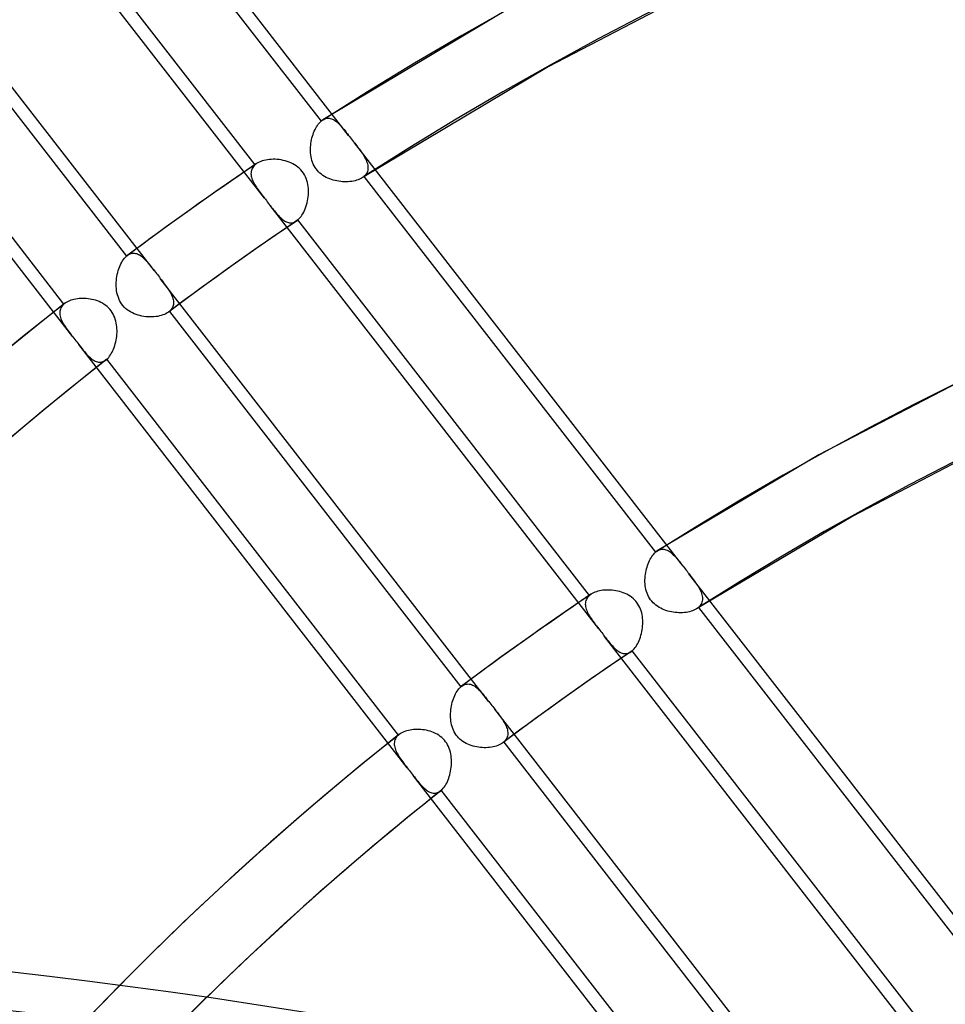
# Model space of a CAD drawing. Header units: millimetres. Extents: x -192 to 186, y -241 to 236.
# Tile 71 of 89: x -65 to -44, y 107 to 129. Entities that reach past the tile are written whole.
import ezdxf

# ---------------------------------------------------------------- set-up
doc = ezdxf.new("R2010")
doc.units = ezdxf.units.MM
doc.layers.add('MAIN-1', color=7, linetype='Continuous')
doc.layers.add('MAIN-2', color=7, linetype='Continuous')

msp = doc.modelspace()

# ---------------------------------------------------------------- linework, layer by layer
at = {"layer": 'MAIN-1'}
for centre, major_axis, start_param, end_param in [((-0.5, -0.433), (108.018, -124.728), 0.713724, 3.400514), ((-3.25, -2.815), (-104.417, 120.571), -0.857072, 0), ((-41, -35.507), (-104.417, 120.571), -0.857072, 0), ((-41, -35.507), (103.763, -119.815), 2.284521, 3.141593)]:
    msp.add_ellipse(centre, major_axis=major_axis, ratio=0.75, start_param=start_param, end_param=end_param, dxfattribs=at)
at = {"layer": 'MAIN-2'}
for p, q in [((-57.411, 126.414), (-64.854, 136.005)), ((-64.64, 135.246), (-58.036, 126.736)), ((-59.319, 124.994), (-66.759, 134.582)), ((-59.53, 125.75), (-66.132, 134.257)), ((-61.808, 123.345), (-69.248, 132.933)), ((-69.043, 132.185), (-62.442, 123.679)), ((-63.657, 121.85), (-71.1, 131.441)), ((-63.86, 122.593), (-70.464, 131.104)), ((-49.228, 129.876), (-52.894, 127.97)), ((-53.663, 129.356), (-57.998, 126.764)), ((-52.894, 127.97), (-57.106, 125.454)), ((-58.079, 126.693), (-58.058, 126.715)), ((-58.058, 126.715), (-58.036, 126.736)), ((-58.036, 126.736), (-58.03, 126.741)), ((-58.03, 126.741), (-58.023, 126.746)), ((-58.023, 126.746), (-58.017, 126.751)), ((-58.017, 126.751), (-58.01, 126.756)), ((-58.01, 126.756), (-58.004, 126.76)), ((-58.004, 126.76), (-57.997, 126.765)), ((-57.997, 126.765), (-57.973, 126.778)), ((-57.973, 126.778), (-57.949, 126.789)), ((-57.949, 126.789), (-57.925, 126.797)), ((-57.925, 126.797), (-57.9, 126.802)), ((-57.9, 126.802), (-57.876, 126.803)), ((-57.876, 126.803), (-57.851, 126.802)), ((-57.851, 126.802), (-57.827, 126.798)), ((-57.827, 126.798), (-57.802, 126.792)), ((-57.802, 126.792), (-57.778, 126.782)), ((-57.778, 126.782), (-57.753, 126.771)), ((-57.753, 126.771), (-57.729, 126.756)), ((-57.729, 126.756), (-57.705, 126.74)), ((-57.705, 126.74), (-57.681, 126.721)), ((-57.681, 126.721), (-57.658, 126.701)), ((-57.658, 126.701), (-57.634, 126.679)), ((-58.218, 126.437), (-58.204, 126.474)), ((-58.204, 126.474), (-58.189, 126.511)), ((-58.189, 126.511), (-58.173, 126.545)), ((-58.173, 126.545), (-58.156, 126.579)), ((-58.156, 126.579), (-58.138, 126.61)), ((-58.138, 126.61), (-58.119, 126.64)), ((-58.119, 126.64), (-58.099, 126.667)), ((-58.099, 126.667), (-58.079, 126.693)), ((-57.634, 126.679), (-57.61, 126.655)), ((-57.61, 126.655), (-57.587, 126.629)), ((-57.587, 126.629), (-57.563, 126.602)), ((-57.563, 126.602), (-57.539, 126.574)), ((-57.539, 126.574), (-57.514, 126.545)), ((-57.514, 126.545), (-57.489, 126.514)), ((-57.489, 126.514), (-57.464, 126.482)), ((-57.464, 126.482), (-57.438, 126.449)), ((-58.266, 126.234), (-58.259, 126.276)), ((-58.259, 126.276), (-58.251, 126.317)), ((-58.251, 126.317), (-58.241, 126.358)), ((-58.241, 126.358), (-58.23, 126.398)), ((-58.23, 126.398), (-58.218, 126.437)), ((-57.438, 126.449), (-57.412, 126.414)), ((-57.412, 126.414), (-57.39, 126.386)), ((-57.39, 126.386), (-57.368, 126.358)), ((-57.368, 126.358), (-57.346, 126.329)), ((-57.346, 126.329), (-57.323, 126.301)), ((-57.323, 126.301), (-57.301, 126.272)), ((-57.301, 126.272), (-57.279, 126.243)), ((-58.276, 126.105), (-58.274, 126.148)), ((-58.276, 126.061), (-58.276, 126.105)), ((-58.273, 126.018), (-58.276, 126.061)), ((-58.274, 126.148), (-58.271, 126.191)), ((-58.271, 126.191), (-58.266, 126.234)), ((-49.836, 116.652), (-57.279, 126.244)), ((-57.279, 126.243), (-57.252, 126.209)), ((-57.252, 126.209), (-57.226, 126.175)), ((-57.226, 126.175), (-57.201, 126.142)), ((-57.201, 126.142), (-57.176, 126.109)), ((-57.176, 126.109), (-57.152, 126.076)), ((-57.152, 126.076), (-57.129, 126.044)), ((-57.129, 126.044), (-57.107, 126.012)), ((-59.436, 125.81), (-59.467, 125.794)), ((-59.402, 125.824), (-59.436, 125.81)), ((-59.366, 125.837), (-59.402, 125.824)), ((-59.329, 125.847), (-59.366, 125.837)), ((-59.289, 125.856), (-59.329, 125.847)), ((-59.249, 125.863), (-59.289, 125.856)), ((-59.207, 125.868), (-59.249, 125.863)), ((-59.164, 125.871), (-59.207, 125.868)), ((-59.12, 125.873), (-59.164, 125.871)), ((-59.076, 125.872), (-59.12, 125.873)), ((-59.031, 125.869), (-59.076, 125.872)), ((-58.986, 125.865), (-59.031, 125.869)), ((-58.94, 125.858), (-58.986, 125.865)), ((-58.895, 125.849), (-58.94, 125.858)), ((-58.85, 125.838), (-58.895, 125.849)), ((-58.805, 125.825), (-58.85, 125.838)), ((-58.761, 125.81), (-58.805, 125.825)), ((-58.718, 125.792), (-58.761, 125.81)), ((-58.269, 125.975), (-58.273, 126.018)), ((-58.262, 125.932), (-58.269, 125.975)), ((-58.254, 125.889), (-58.262, 125.932)), ((-58.242, 125.847), (-58.254, 125.889)), ((-58.229, 125.806), (-58.242, 125.847)), ((-58.212, 125.766), (-58.229, 125.806)), ((-57.107, 126.012), (-57.086, 125.981)), ((-57.086, 125.981), (-57.067, 125.949)), ((-57.067, 125.949), (-57.049, 125.918)), ((-57.049, 125.918), (-57.032, 125.887)), ((-57.032, 125.887), (-57.017, 125.857)), ((-57.017, 125.857), (-57.004, 125.826)), ((-57.004, 125.826), (-56.994, 125.796)), ((-59.497, 125.776), (-59.959, 125.46)), ((-59.619, 125.596), (-59.622, 125.571)), ((-59.614, 125.621), (-59.619, 125.596)), ((-59.606, 125.645), (-59.614, 125.621)), ((-59.596, 125.668), (-59.606, 125.645)), ((-59.583, 125.69), (-59.596, 125.668)), ((-59.568, 125.711), (-59.583, 125.69)), ((-59.551, 125.731), (-59.568, 125.711)), ((-59.53, 125.75), (-59.551, 125.731)), ((-59.525, 125.754), (-59.53, 125.75)), ((-59.52, 125.759), (-59.525, 125.754)), ((-59.514, 125.763), (-59.52, 125.759)), ((-59.508, 125.768), (-59.514, 125.763)), ((-59.502, 125.772), (-59.508, 125.768)), ((-59.496, 125.776), (-59.502, 125.772)), ((-59.467, 125.794), (-59.496, 125.776)), ((-58.677, 125.772), (-58.718, 125.792)), ((-58.636, 125.749), (-58.677, 125.772)), ((-58.597, 125.724), (-58.636, 125.749)), ((-58.56, 125.696), (-58.597, 125.724)), ((-58.524, 125.665), (-58.56, 125.696)), ((-58.491, 125.632), (-58.524, 125.665)), ((-58.462, 125.597), (-58.491, 125.632)), ((-58.435, 125.56), (-58.462, 125.597)), ((-58.193, 125.727), (-58.212, 125.766)), ((-58.171, 125.69), (-58.193, 125.727)), ((-58.147, 125.655), (-58.171, 125.69)), ((-58.12, 125.621), (-58.147, 125.655)), ((-58.092, 125.59), (-58.12, 125.621)), ((-58.06, 125.56), (-58.092, 125.59)), ((-56.985, 125.6), (-56.995, 125.575)), ((-56.994, 125.796), (-56.985, 125.767)), ((-56.985, 125.767), (-56.978, 125.737)), ((-56.978, 125.626), (-56.985, 125.6)), ((-56.978, 125.737), (-56.974, 125.709)), ((-56.974, 125.653), (-56.978, 125.626)), ((-56.974, 125.709), (-56.973, 125.681)), ((-56.973, 125.681), (-56.974, 125.653)), ((-59.959, 125.46), (-60.419, 125.142)), ((-59.622, 125.571), (-59.623, 125.546)), ((-59.623, 125.546), (-59.621, 125.52)), ((-59.621, 125.52), (-59.617, 125.493)), ((-59.617, 125.493), (-59.611, 125.466)), ((-59.611, 125.466), (-59.603, 125.439)), ((-59.603, 125.439), (-59.593, 125.411)), ((-59.593, 125.411), (-59.581, 125.383)), ((-59.581, 125.383), (-59.568, 125.355)), ((-58.411, 125.52), (-58.435, 125.56)), ((-58.389, 125.479), (-58.411, 125.52)), ((-58.371, 125.436), (-58.389, 125.479)), ((-58.356, 125.392), (-58.371, 125.436)), ((-58.344, 125.347), (-58.356, 125.392)), ((-58.027, 125.533), (-58.06, 125.56)), ((-57.992, 125.508), (-58.027, 125.533)), ((-57.956, 125.485), (-57.992, 125.508)), ((-57.918, 125.464), (-57.956, 125.485)), ((-57.879, 125.446), (-57.918, 125.464)), ((-57.84, 125.429), (-57.879, 125.446)), ((-57.8, 125.414), (-57.84, 125.429)), ((-57.759, 125.402), (-57.8, 125.414)), ((-57.718, 125.391), (-57.759, 125.402)), ((-57.676, 125.382), (-57.718, 125.391)), ((-57.633, 125.375), (-57.676, 125.382)), ((-57.591, 125.369), (-57.633, 125.375)), ((-57.548, 125.365), (-57.591, 125.369)), ((-57.506, 125.363), (-57.548, 125.365)), ((-57.464, 125.363), (-57.506, 125.363)), ((-57.422, 125.364), (-57.464, 125.363)), ((-57.382, 125.368), (-57.422, 125.364)), ((-57.342, 125.373), (-57.382, 125.368)), ((-57.303, 125.379), (-57.342, 125.373)), ((-57.266, 125.387), (-57.303, 125.379)), ((-57.23, 125.397), (-57.266, 125.387)), ((-57.196, 125.409), (-57.23, 125.397)), ((-57.164, 125.422), (-57.196, 125.409)), ((-57.134, 125.437), (-57.164, 125.422)), ((-57.106, 125.453), (-57.134, 125.437)), ((-57.099, 125.458), (-57.106, 125.453)), ((-57.092, 125.463), (-57.099, 125.458)), ((-57.085, 125.468), (-57.092, 125.463)), ((-57.078, 125.473), (-57.085, 125.468)), ((-57.071, 125.479), (-57.078, 125.473)), ((-57.065, 125.484), (-57.071, 125.479)), ((-57.043, 125.505), (-57.065, 125.484)), ((-57.065, 125.484), (-50.46, 116.973)), ((-57.024, 125.527), (-57.043, 125.505)), ((-57.008, 125.55), (-57.024, 125.527)), ((-56.995, 125.575), (-57.008, 125.55)), ((-60.419, 125.142), (-60.973, 124.751)), ((-59.568, 125.355), (-59.553, 125.327)), ((-59.553, 125.327), (-59.536, 125.298)), ((-59.536, 125.298), (-59.519, 125.269)), ((-59.519, 125.269), (-59.5, 125.24)), ((-59.5, 125.24), (-59.481, 125.211)), ((-59.481, 125.211), (-59.46, 125.181)), ((-59.46, 125.181), (-59.438, 125.151)), ((-59.438, 125.151), (-59.416, 125.121)), ((-58.335, 125.301), (-58.344, 125.347)), ((-58.328, 125.255), (-58.335, 125.301)), ((-58.324, 125.209), (-58.328, 125.255)), ((-58.322, 125.163), (-58.324, 125.209)), ((-58.322, 125.116), (-58.322, 125.163)), ((-59.416, 125.121), (-59.393, 125.09)), ((-59.393, 125.09), (-59.369, 125.059)), ((-59.369, 125.059), (-59.344, 125.027)), ((-59.344, 125.027), (-59.319, 124.995)), ((-59.319, 124.995), (-59.297, 124.966)), ((-59.297, 124.966), (-59.275, 124.937)), ((-59.275, 124.937), (-59.253, 124.909)), ((-58.354, 124.884), (-58.344, 124.929)), ((-58.344, 124.929), (-58.335, 124.975)), ((-58.335, 124.975), (-58.329, 125.022)), ((-58.329, 125.022), (-58.324, 125.069)), ((-58.324, 125.069), (-58.322, 125.116)), ((-60.973, 124.751), (-61.524, 124.356)), ((-59.253, 124.909), (-59.231, 124.88)), ((-59.231, 124.88), (-59.209, 124.852)), ((-59.209, 124.852), (-59.187, 124.824)), ((-59.187, 124.824), (-59.162, 124.792)), ((-51.746, 115.236), (-59.187, 124.824)), ((-59.162, 124.792), (-59.138, 124.761)), ((-59.138, 124.761), (-59.114, 124.731)), ((-59.114, 124.731), (-59.091, 124.702)), ((-59.091, 124.702), (-59.068, 124.674)), ((-58.429, 124.676), (-58.411, 124.714)), ((-58.411, 124.714), (-58.395, 124.754)), ((-58.395, 124.754), (-58.38, 124.796)), ((-58.38, 124.796), (-58.366, 124.839)), ((-58.366, 124.839), (-58.354, 124.884)), ((-59.068, 124.674), (-59.045, 124.647)), ((-58.591, 124.475), (-59.053, 124.16)), ((-59.045, 124.647), (-59.023, 124.621)), ((-59.023, 124.621), (-59.001, 124.597)), ((-59.001, 124.597), (-58.978, 124.573)), ((-58.978, 124.573), (-58.956, 124.551)), ((-58.956, 124.551), (-58.934, 124.531)), ((-58.934, 124.531), (-58.912, 124.512)), ((-58.912, 124.512), (-58.889, 124.495)), ((-58.889, 124.495), (-58.866, 124.479)), ((-58.866, 124.479), (-58.844, 124.466)), ((-58.844, 124.466), (-58.821, 124.454)), ((-58.615, 124.46), (-58.592, 124.474)), ((-58.592, 124.474), (-58.587, 124.478)), ((-58.587, 124.478), (-58.581, 124.482)), ((-58.581, 124.482), (-58.576, 124.486)), ((-58.576, 124.486), (-58.57, 124.49)), ((-58.57, 124.49), (-58.565, 124.494)), ((-58.565, 124.494), (-58.56, 124.499)), ((-58.56, 124.499), (-58.536, 124.521)), ((-51.958, 115.992), (-58.56, 124.499)), ((-58.536, 124.521), (-58.513, 124.547)), ((-58.513, 124.547), (-58.49, 124.575)), ((-58.49, 124.575), (-58.469, 124.606)), ((-58.469, 124.606), (-58.449, 124.64)), ((-58.449, 124.64), (-58.429, 124.676)), ((-61.524, 124.356), (-61.975, 124.026)), ((-58.821, 124.454), (-58.798, 124.445)), ((-58.798, 124.445), (-58.775, 124.438)), ((-58.775, 124.438), (-58.752, 124.434)), ((-58.752, 124.434), (-58.729, 124.432)), ((-58.729, 124.432), (-58.706, 124.432)), ((-58.706, 124.432), (-58.683, 124.435)), ((-58.683, 124.435), (-58.66, 124.441)), ((-58.66, 124.441), (-58.637, 124.449)), ((-58.637, 124.449), (-58.615, 124.46)), ((-61.975, 124.026), (-62.423, 123.694)), ((-59.053, 124.16), (-59.511, 123.842)), ((-59.511, 123.842), (-60.054, 123.459)), ((-62.55, 123.542), (-62.53, 123.574)), ((-62.53, 123.574), (-62.51, 123.604)), ((-62.51, 123.604), (-62.488, 123.632)), ((-62.488, 123.632), (-62.465, 123.657)), ((-62.465, 123.657), (-62.442, 123.679)), ((-62.442, 123.679), (-62.439, 123.681)), ((-62.439, 123.681), (-62.436, 123.684)), ((-62.436, 123.684), (-62.433, 123.687)), ((-62.433, 123.687), (-62.429, 123.689)), ((-62.429, 123.689), (-62.426, 123.692)), ((-62.426, 123.692), (-62.423, 123.694)), ((-62.423, 123.694), (-62.401, 123.709)), ((-62.401, 123.709), (-62.379, 123.722)), ((-62.379, 123.722), (-62.356, 123.731)), ((-62.356, 123.731), (-62.333, 123.738)), ((-62.333, 123.738), (-62.31, 123.743)), ((-62.31, 123.743), (-62.287, 123.745)), ((-62.287, 123.745), (-62.264, 123.744)), ((-62.264, 123.744), (-62.241, 123.741)), ((-62.241, 123.741), (-62.219, 123.735)), ((-62.219, 123.735), (-62.196, 123.728)), ((-62.196, 123.728), (-62.173, 123.718)), ((-62.173, 123.718), (-62.15, 123.706)), ((-62.15, 123.706), (-62.128, 123.692)), ((-62.128, 123.692), (-62.105, 123.676)), ((-62.105, 123.676), (-62.083, 123.658)), ((-62.083, 123.658), (-62.061, 123.639)), ((-62.061, 123.639), (-62.039, 123.618)), ((-62.039, 123.618), (-62.017, 123.596)), ((-62.017, 123.596), (-61.994, 123.573)), ((-61.994, 123.573), (-61.972, 123.548)), ((-62.641, 123.308), (-62.63, 123.35)), ((-62.63, 123.35), (-62.617, 123.392)), ((-62.617, 123.392), (-62.602, 123.432)), ((-62.602, 123.432), (-62.586, 123.47)), ((-62.586, 123.47), (-62.569, 123.507)), ((-62.569, 123.507), (-62.55, 123.542)), ((-61.972, 123.548), (-61.95, 123.522)), ((-61.95, 123.522), (-61.927, 123.495)), ((-61.927, 123.495), (-61.904, 123.467)), ((-61.904, 123.467), (-61.881, 123.438)), ((-61.881, 123.438), (-61.857, 123.408)), ((-61.857, 123.408), (-61.833, 123.377)), ((-61.833, 123.377), (-61.809, 123.345)), ((-60.054, 123.459), (-60.594, 123.072)), ((-62.675, 123.083), (-62.672, 123.129)), ((-62.672, 123.129), (-62.667, 123.175)), ((-62.667, 123.175), (-62.66, 123.22)), ((-62.66, 123.22), (-62.651, 123.264)), ((-62.651, 123.264), (-62.641, 123.308)), ((-61.809, 123.345), (-61.787, 123.317)), ((-61.787, 123.317), (-61.765, 123.289)), ((-61.765, 123.289), (-61.743, 123.26)), ((-61.743, 123.26), (-61.72, 123.232)), ((-61.72, 123.232), (-61.698, 123.203)), ((-61.698, 123.203), (-61.676, 123.174)), ((-54.236, 113.586), (-61.676, 123.175)), ((-61.676, 123.174), (-61.651, 123.141)), ((-61.651, 123.141), (-61.626, 123.109)), ((-62.676, 123.037), (-62.675, 123.083)), ((-62.675, 122.99), (-62.676, 123.037)), ((-62.672, 122.943), (-62.675, 122.99)), ((-62.666, 122.897), (-62.672, 122.943)), ((-61.626, 123.109), (-61.601, 123.077)), ((-61.601, 123.077), (-61.578, 123.046)), ((-61.578, 123.046), (-61.555, 123.015)), ((-61.555, 123.015), (-61.533, 122.984)), ((-61.533, 122.984), (-61.512, 122.954)), ((-61.512, 122.954), (-61.492, 122.924)), ((-61.492, 122.924), (-61.473, 122.894)), ((-60.594, 123.072), (-61.044, 122.744)), ((-63.701, 122.679), (-63.734, 122.667)), ((-63.667, 122.69), (-63.701, 122.679)), ((-63.631, 122.699), (-63.667, 122.69)), ((-63.593, 122.707), (-63.631, 122.699)), ((-63.555, 122.713), (-63.593, 122.707)), ((-63.516, 122.717), (-63.555, 122.713)), ((-63.475, 122.72), (-63.516, 122.717)), ((-63.435, 122.721), (-63.475, 122.72)), ((-63.393, 122.72), (-63.435, 122.721)), ((-63.352, 122.717), (-63.393, 122.72)), ((-63.31, 122.713), (-63.352, 122.717)), ((-63.267, 122.707), (-63.31, 122.713)), ((-63.225, 122.699), (-63.267, 122.707)), ((-63.184, 122.69), (-63.225, 122.699)), ((-63.142, 122.678), (-63.184, 122.69)), ((-62.658, 122.851), (-62.666, 122.897)), ((-62.648, 122.806), (-62.658, 122.851)), ((-62.634, 122.762), (-62.648, 122.806)), ((-62.618, 122.718), (-62.634, 122.762)), ((-62.599, 122.676), (-62.618, 122.718)), ((-61.044, 122.744), (-61.491, 122.412)), ((-61.473, 122.894), (-61.456, 122.865)), ((-61.456, 122.865), (-61.44, 122.835)), ((-61.44, 122.835), (-61.425, 122.806)), ((-61.425, 122.806), (-61.412, 122.777)), ((-61.412, 122.777), (-61.401, 122.749)), ((-61.401, 122.749), (-61.392, 122.721)), ((-61.392, 122.721), (-61.385, 122.693)), ((-61.385, 122.693), (-61.381, 122.666)), ((-63.846, 122.604), (-64.328, 122.223)), ((-63.939, 122.481), (-63.947, 122.455)), ((-63.929, 122.505), (-63.939, 122.481)), ((-63.916, 122.529), (-63.929, 122.505)), ((-63.9, 122.551), (-63.916, 122.529)), ((-63.881, 122.573), (-63.9, 122.551)), ((-63.86, 122.593), (-63.881, 122.573)), ((-63.857, 122.595), (-63.86, 122.593)), ((-63.855, 122.597), (-63.857, 122.595)), ((-63.853, 122.599), (-63.855, 122.597)), ((-63.851, 122.601), (-63.853, 122.599)), ((-63.848, 122.602), (-63.851, 122.601)), ((-63.846, 122.604), (-63.848, 122.602)), ((-63.822, 122.622), (-63.846, 122.604)), ((-63.795, 122.639), (-63.822, 122.622)), ((-63.765, 122.654), (-63.795, 122.639)), ((-63.734, 122.667), (-63.765, 122.654)), ((-63.101, 122.664), (-63.142, 122.678)), ((-63.061, 122.648), (-63.101, 122.664)), ((-63.022, 122.63), (-63.061, 122.648)), ((-62.984, 122.61), (-63.022, 122.63)), ((-62.947, 122.587), (-62.984, 122.61)), ((-62.912, 122.562), (-62.947, 122.587)), ((-62.878, 122.535), (-62.912, 122.562)), ((-62.847, 122.505), (-62.878, 122.535)), ((-62.818, 122.474), (-62.847, 122.505)), ((-62.791, 122.44), (-62.818, 122.474)), ((-62.577, 122.635), (-62.599, 122.676)), ((-62.552, 122.597), (-62.577, 122.635)), ((-62.524, 122.56), (-62.552, 122.597)), ((-62.494, 122.526), (-62.524, 122.56)), ((-62.461, 122.494), (-62.494, 122.526)), ((-62.426, 122.465), (-62.461, 122.494)), ((-62.388, 122.438), (-62.426, 122.465)), ((-61.432, 122.468), (-61.45, 122.448)), ((-61.417, 122.49), (-61.432, 122.468)), ((-61.404, 122.513), (-61.417, 122.49)), ((-61.393, 122.537), (-61.404, 122.513)), ((-61.386, 122.561), (-61.393, 122.537)), ((-61.381, 122.586), (-61.386, 122.561)), ((-61.381, 122.666), (-61.378, 122.639)), ((-61.378, 122.612), (-61.381, 122.586)), ((-61.378, 122.639), (-61.378, 122.612)), ((-63.951, 122.429), (-63.953, 122.402)), ((-63.953, 122.402), (-63.953, 122.375)), ((-63.953, 122.375), (-63.95, 122.347)), ((-63.947, 122.455), (-63.951, 122.429)), ((-63.95, 122.347), (-63.944, 122.319)), ((-63.944, 122.319), (-63.936, 122.29)), ((-63.936, 122.29), (-63.926, 122.26)), ((-63.926, 122.26), (-63.914, 122.231)), ((-62.767, 122.405), (-62.791, 122.44)), ((-62.745, 122.368), (-62.767, 122.405)), ((-62.726, 122.329), (-62.745, 122.368)), ((-62.709, 122.289), (-62.726, 122.329)), ((-62.695, 122.248), (-62.709, 122.289)), ((-62.683, 122.207), (-62.695, 122.248)), ((-62.349, 122.414), (-62.388, 122.438)), ((-62.308, 122.392), (-62.349, 122.414)), ((-62.267, 122.373), (-62.308, 122.392)), ((-62.224, 122.357), (-62.267, 122.373)), ((-62.181, 122.343), (-62.224, 122.357)), ((-62.137, 122.331), (-62.181, 122.343)), ((-62.092, 122.321), (-62.137, 122.331)), ((-62.047, 122.313), (-62.092, 122.321)), ((-62.001, 122.307), (-62.047, 122.313)), ((-61.956, 122.303), (-62.001, 122.307)), ((-61.91, 122.302), (-61.956, 122.303)), ((-61.865, 122.302), (-61.91, 122.302)), ((-61.82, 122.305), (-61.865, 122.302)), ((-61.777, 122.309), (-61.82, 122.305)), ((-61.735, 122.315), (-61.777, 122.309)), ((-61.694, 122.324), (-61.735, 122.315)), ((-61.655, 122.334), (-61.694, 122.324)), ((-61.618, 122.346), (-61.655, 122.334)), ((-61.582, 122.36), (-61.618, 122.346)), ((-61.55, 122.375), (-61.582, 122.36)), ((-61.519, 122.393), (-61.55, 122.375)), ((-61.492, 122.411), (-61.519, 122.393)), ((-61.488, 122.414), (-61.492, 122.411)), ((-61.485, 122.417), (-61.488, 122.414)), ((-61.481, 122.419), (-61.485, 122.417)), ((-61.478, 122.422), (-61.481, 122.419)), ((-61.475, 122.425), (-61.478, 122.422)), ((-61.471, 122.428), (-61.475, 122.425)), ((-61.45, 122.448), (-61.471, 122.428)), ((-61.471, 122.428), (-54.87, 113.921)), ((-64.328, 122.223), (-64.807, 121.838)), ((-63.914, 122.231), (-63.9, 122.201)), ((-63.9, 122.201), (-63.884, 122.171)), ((-63.884, 122.171), (-63.867, 122.14)), ((-63.867, 122.14), (-63.848, 122.11)), ((-63.848, 122.11), (-63.827, 122.079)), ((-63.827, 122.079), (-63.806, 122.048)), ((-63.806, 122.048), (-63.784, 122.016)), ((-63.784, 122.016), (-63.76, 121.984)), ((-62.673, 122.164), (-62.683, 122.207)), ((-62.666, 122.122), (-62.673, 122.164)), ((-62.661, 122.079), (-62.666, 122.122)), ((-62.658, 122.036), (-62.661, 122.079)), ((-62.657, 121.992), (-62.658, 122.036)), ((-64.807, 121.838), (-65.282, 121.449)), ((-63.76, 121.984), (-63.736, 121.951)), ((-63.736, 121.951), (-63.71, 121.918)), ((-63.71, 121.918), (-63.684, 121.884)), ((-63.684, 121.884), (-63.658, 121.85)), ((-63.658, 121.85), (-63.635, 121.821)), ((-63.635, 121.821), (-63.613, 121.793)), ((-63.613, 121.793), (-63.591, 121.764)), ((-62.677, 121.776), (-62.669, 121.819)), ((-62.669, 121.819), (-62.664, 121.862)), ((-62.664, 121.862), (-62.66, 121.905)), ((-62.66, 121.905), (-62.657, 121.949)), ((-62.657, 121.949), (-62.657, 121.992)), ((-63.591, 121.764), (-63.569, 121.736)), ((-63.569, 121.736), (-63.547, 121.707)), ((-63.547, 121.707), (-63.525, 121.679)), ((-56.082, 112.087), (-63.525, 121.68)), ((-63.525, 121.679), (-63.498, 121.645)), ((-63.498, 121.645), (-63.472, 121.611)), ((-63.472, 121.611), (-63.447, 121.579)), ((-63.447, 121.579), (-63.421, 121.547)), ((-62.751, 121.538), (-62.735, 121.574)), ((-62.735, 121.574), (-62.721, 121.612)), ((-62.721, 121.612), (-62.708, 121.652)), ((-62.708, 121.652), (-62.696, 121.692)), ((-62.696, 121.692), (-62.686, 121.734)), ((-62.686, 121.734), (-62.677, 121.776)), ((-63.421, 121.547), (-63.396, 121.517)), ((-63.396, 121.517), (-63.372, 121.488)), ((-63.372, 121.488), (-63.348, 121.461)), ((-63.348, 121.461), (-63.323, 121.435)), ((-63.323, 121.435), (-63.299, 121.41)), ((-63.299, 121.41), (-63.275, 121.387)), ((-63.275, 121.387), (-63.25, 121.365)), ((-63.25, 121.365), (-63.226, 121.346)), ((-63.226, 121.346), (-63.201, 121.328)), ((-62.89, 121.34), (-62.888, 121.342)), ((-62.888, 121.342), (-62.866, 121.362)), ((-56.284, 112.83), (-62.888, 121.342)), ((-62.866, 121.362), (-62.845, 121.386)), ((-62.845, 121.386), (-62.824, 121.412)), ((-62.824, 121.412), (-62.804, 121.44)), ((-62.804, 121.44), (-62.786, 121.471)), ((-62.786, 121.471), (-62.768, 121.503)), ((-62.768, 121.503), (-62.751, 121.538)), ((-62.901, 121.331), (-63.367, 120.962)), ((-63.201, 121.328), (-63.176, 121.313)), ((-63.176, 121.313), (-63.151, 121.3)), ((-63.151, 121.3), (-63.126, 121.29)), ((-63.126, 121.29), (-63.101, 121.283)), ((-63.101, 121.283), (-63.076, 121.278)), ((-63.076, 121.278), (-63.051, 121.276)), ((-63.051, 121.276), (-63.025, 121.277)), ((-63.025, 121.277), (-63, 121.282)), ((-63, 121.282), (-62.975, 121.289)), ((-62.975, 121.289), (-62.95, 121.3)), ((-62.95, 121.3), (-62.926, 121.314)), ((-62.926, 121.314), (-62.901, 121.331)), ((-62.901, 121.331), (-62.899, 121.333)), ((-62.899, 121.333), (-62.897, 121.334)), ((-62.897, 121.334), (-62.895, 121.336)), ((-62.895, 121.336), (-62.893, 121.338)), ((-62.893, 121.338), (-62.89, 121.34)), ((-63.367, 120.962), (-63.83, 120.589)), ((-43.362, 120.946), (-46.761, 119.178)), ((-63.83, 120.589), (-64.29, 120.213)), ((-64.29, 120.213), (-64.747, 119.833)), ((-64.747, 119.833), (-65.2, 119.45)), ((-42.669, 119.521), (-45.992, 117.792)), ((-46.761, 119.178), (-50.421, 117.002)), ((-45.992, 117.792), (-49.531, 115.69)), ((-50.543, 116.877), (-50.523, 116.904)), ((-50.523, 116.904), (-50.503, 116.93)), ((-50.503, 116.93), (-50.482, 116.952)), ((-50.482, 116.952), (-50.46, 116.973)), ((-50.46, 116.973), (-50.453, 116.978)), ((-50.453, 116.978), (-50.447, 116.984)), ((-50.447, 116.984), (-50.44, 116.989)), ((-50.44, 116.989), (-50.434, 116.994)), ((-50.434, 116.994), (-50.427, 116.998)), ((-50.427, 116.998), (-50.42, 117.003)), ((-50.42, 117.003), (-50.396, 117.016)), ((-50.396, 117.016), (-50.372, 117.027)), ((-50.372, 117.027), (-50.348, 117.034)), ((-50.348, 117.034), (-50.323, 117.039)), ((-50.323, 117.039), (-50.299, 117.041)), ((-50.299, 117.041), (-50.274, 117.039)), ((-50.274, 117.039), (-50.25, 117.035)), ((-50.25, 117.035), (-50.225, 117.029)), ((-50.225, 117.029), (-50.201, 117.019)), ((-50.201, 117.019), (-50.177, 117.008)), ((-50.177, 117.008), (-50.153, 116.993)), ((-50.153, 116.993), (-50.129, 116.977)), ((-50.129, 116.977), (-50.105, 116.958)), ((-50.105, 116.958), (-50.082, 116.938)), ((-50.082, 116.938), (-50.058, 116.916)), ((-50.058, 116.916), (-50.034, 116.892)), ((-50.034, 116.892), (-50.011, 116.866)), ((-50.654, 116.635), (-50.642, 116.674)), ((-50.642, 116.674), (-50.628, 116.712)), ((-50.628, 116.712), (-50.613, 116.748)), ((-50.613, 116.748), (-50.597, 116.783)), ((-50.597, 116.783), (-50.58, 116.816)), ((-50.58, 116.816), (-50.562, 116.847)), ((-50.562, 116.847), (-50.543, 116.877)), ((-50.011, 116.866), (-49.987, 116.84)), ((-49.987, 116.84), (-49.963, 116.811)), ((-49.963, 116.811), (-49.939, 116.782)), ((-49.939, 116.782), (-49.914, 116.751)), ((-49.914, 116.751), (-49.888, 116.719)), ((-49.888, 116.719), (-49.863, 116.686)), ((-49.863, 116.686), (-49.836, 116.652)), ((-50.695, 116.429), (-50.69, 116.471)), ((-50.69, 116.471), (-50.683, 116.513)), ((-50.683, 116.513), (-50.675, 116.555)), ((-50.675, 116.555), (-50.665, 116.596)), ((-50.665, 116.596), (-50.654, 116.635)), ((-49.836, 116.652), (-49.814, 116.624)), ((-49.814, 116.624), (-49.792, 116.596)), ((-49.792, 116.596), (-49.77, 116.567)), ((-49.77, 116.567), (-49.748, 116.539)), ((-49.748, 116.539), (-49.726, 116.51)), ((-49.726, 116.51), (-49.703, 116.481)), ((-42.259, 106.888), (-49.704, 116.482)), ((-49.703, 116.481), (-49.677, 116.447)), ((-49.677, 116.447), (-49.651, 116.413)), ((-50.7, 116.343), (-50.699, 116.386)), ((-50.7, 116.299), (-50.7, 116.343)), ((-50.698, 116.256), (-50.7, 116.299)), ((-50.699, 116.386), (-50.695, 116.429)), ((-50.693, 116.213), (-50.698, 116.256)), ((-50.687, 116.17), (-50.693, 116.213)), ((-49.651, 116.413), (-49.625, 116.379)), ((-49.625, 116.379), (-49.6, 116.346)), ((-49.6, 116.346), (-49.576, 116.314)), ((-49.576, 116.314), (-49.553, 116.281)), ((-49.553, 116.281), (-49.532, 116.25)), ((-49.532, 116.25), (-49.511, 116.218)), ((-49.511, 116.218), (-49.491, 116.187)), ((-51.924, 116.018), (-52.387, 115.704)), ((-51.958, 115.992), (-51.98, 115.971)), ((-51.953, 115.997), (-51.958, 115.992)), ((-51.947, 116.001), (-51.953, 115.997)), ((-51.942, 116.006), (-51.947, 116.001)), ((-51.936, 116.01), (-51.942, 116.006)), ((-51.93, 116.014), (-51.936, 116.01)), ((-51.923, 116.019), (-51.93, 116.014)), ((-51.896, 116.035), (-51.923, 116.019)), ((-51.866, 116.051), (-51.896, 116.035)), ((-51.835, 116.064), (-51.866, 116.051)), ((-51.801, 116.077), (-51.835, 116.064)), ((-51.766, 116.087), (-51.801, 116.077)), ((-51.729, 116.096), (-51.766, 116.087)), ((-51.69, 116.103), (-51.729, 116.096)), ((-51.651, 116.109), (-51.69, 116.103)), ((-51.61, 116.112), (-51.651, 116.109)), ((-51.569, 116.114), (-51.61, 116.112)), ((-51.527, 116.115), (-51.569, 116.114)), ((-51.485, 116.113), (-51.527, 116.115)), ((-51.442, 116.11), (-51.485, 116.113)), ((-51.399, 116.105), (-51.442, 116.11)), ((-51.357, 116.098), (-51.399, 116.105)), ((-51.314, 116.089), (-51.357, 116.098)), ((-51.272, 116.079), (-51.314, 116.089)), ((-51.231, 116.066), (-51.272, 116.079)), ((-51.191, 116.052), (-51.231, 116.066)), ((-51.151, 116.036), (-51.191, 116.052)), ((-51.113, 116.018), (-51.151, 116.036)), ((-51.075, 115.998), (-51.113, 116.018)), ((-51.039, 115.975), (-51.075, 115.998)), ((-50.678, 116.127), (-50.687, 116.17)), ((-50.667, 116.085), (-50.678, 116.127)), ((-50.653, 116.045), (-50.667, 116.085)), ((-50.637, 116.005), (-50.653, 116.045)), ((-50.618, 115.966), (-50.637, 116.005)), ((-49.491, 116.187), (-49.473, 116.156)), ((-49.473, 116.156), (-49.457, 116.125)), ((-49.457, 116.125), (-49.442, 116.094)), ((-49.442, 116.094), (-49.429, 116.064)), ((-49.429, 116.064), (-49.418, 116.033)), ((-49.418, 116.033), (-49.409, 116.004)), ((-49.409, 116.004), (-49.402, 115.975)), ((-52.049, 115.824), (-52.051, 115.797)), ((-52.051, 115.797), (-52.049, 115.769)), ((-52.045, 115.851), (-52.049, 115.824)), ((-52.049, 115.769), (-52.046, 115.741)), ((-52.038, 115.877), (-52.045, 115.851)), ((-52.028, 115.902), (-52.038, 115.877)), ((-52.015, 115.926), (-52.028, 115.902)), ((-51.999, 115.949), (-52.015, 115.926)), ((-51.98, 115.971), (-51.999, 115.949)), ((-51.004, 115.951), (-51.039, 115.975)), ((-50.97, 115.924), (-51.004, 115.951)), ((-50.939, 115.895), (-50.97, 115.924)), ((-50.91, 115.864), (-50.939, 115.895)), ((-50.883, 115.831), (-50.91, 115.864)), ((-50.859, 115.796), (-50.883, 115.831)), ((-50.837, 115.76), (-50.859, 115.796)), ((-50.596, 115.928), (-50.618, 115.966)), ((-50.572, 115.893), (-50.596, 115.928)), ((-50.545, 115.86), (-50.572, 115.893)), ((-50.517, 115.828), (-50.545, 115.86)), ((-50.486, 115.799), (-50.517, 115.828)), ((-50.452, 115.771), (-50.486, 115.799)), ((-50.417, 115.746), (-50.452, 115.771)), ((-49.448, 115.764), (-49.467, 115.742)), ((-49.432, 115.787), (-49.448, 115.764)), ((-49.419, 115.811), (-49.432, 115.787)), ((-49.409, 115.837), (-49.419, 115.811)), ((-49.402, 115.863), (-49.409, 115.837)), ((-49.402, 115.975), (-49.398, 115.946)), ((-49.398, 115.89), (-49.402, 115.863)), ((-49.398, 115.946), (-49.397, 115.918)), ((-49.397, 115.918), (-49.398, 115.89)), ((-52.387, 115.704), (-52.847, 115.386)), ((-52.046, 115.741), (-52.039, 115.711)), ((-52.039, 115.711), (-52.031, 115.682)), ((-52.031, 115.682), (-52.02, 115.652)), ((-52.02, 115.652), (-52.007, 115.622)), ((-52.007, 115.622), (-51.993, 115.592)), ((-51.993, 115.592), (-51.976, 115.561)), ((-51.976, 115.561), (-51.958, 115.53)), ((-50.817, 115.722), (-50.837, 115.76)), ((-50.801, 115.682), (-50.817, 115.722)), ((-50.786, 115.642), (-50.801, 115.682)), ((-50.774, 115.6), (-50.786, 115.642)), ((-50.765, 115.559), (-50.774, 115.6)), ((-50.758, 115.516), (-50.765, 115.559)), ((-50.381, 115.723), (-50.417, 115.746)), ((-50.343, 115.702), (-50.381, 115.723)), ((-50.305, 115.684), (-50.343, 115.702)), ((-50.265, 115.667), (-50.305, 115.684)), ((-50.225, 115.652), (-50.265, 115.667)), ((-50.185, 115.64), (-50.225, 115.652)), ((-50.143, 115.629), (-50.185, 115.64)), ((-50.101, 115.62), (-50.143, 115.629)), ((-50.059, 115.612), (-50.101, 115.62)), ((-50.017, 115.607), (-50.059, 115.612)), ((-49.974, 115.603), (-50.017, 115.607)), ((-49.932, 115.601), (-49.974, 115.603)), ((-49.89, 115.6), (-49.932, 115.601)), ((-49.848, 115.601), (-49.89, 115.6)), ((-49.807, 115.605), (-49.848, 115.601)), ((-49.768, 115.609), (-49.807, 115.605)), ((-49.729, 115.616), (-49.768, 115.609)), ((-49.692, 115.624), (-49.729, 115.616)), ((-49.656, 115.634), (-49.692, 115.624)), ((-49.622, 115.645), (-49.656, 115.634)), ((-49.59, 115.658), (-49.622, 115.645)), ((-49.56, 115.673), (-49.59, 115.658)), ((-49.532, 115.689), (-49.56, 115.673)), ((-49.524, 115.694), (-49.532, 115.689)), ((-49.517, 115.699), (-49.524, 115.694)), ((-49.509, 115.705), (-49.517, 115.699)), ((-49.502, 115.71), (-49.509, 115.705)), ((-49.495, 115.715), (-49.502, 115.71)), ((-49.489, 115.721), (-49.495, 115.715)), ((-49.467, 115.742), (-49.489, 115.721)), ((-49.489, 115.721), (-42.883, 107.208)), ((-52.847, 115.386), (-53.402, 114.994)), ((-51.958, 115.53), (-51.939, 115.499)), ((-51.939, 115.499), (-51.919, 115.468)), ((-51.919, 115.468), (-51.897, 115.436)), ((-51.897, 115.436), (-51.874, 115.404)), ((-51.874, 115.404), (-51.85, 115.372)), ((-51.85, 115.372), (-51.825, 115.338)), ((-51.825, 115.338), (-51.8, 115.305)), ((-50.753, 115.474), (-50.758, 115.516)), ((-50.75, 115.431), (-50.753, 115.474)), ((-50.753, 115.302), (-50.75, 115.345)), ((-50.749, 115.388), (-50.75, 115.431)), ((-50.75, 115.345), (-50.749, 115.388)), ((-51.8, 115.305), (-51.774, 115.271)), ((-51.774, 115.271), (-51.747, 115.236)), ((-51.747, 115.236), (-51.725, 115.208)), ((-51.725, 115.208), (-51.702, 115.179)), ((-51.702, 115.179), (-51.68, 115.15)), ((-51.68, 115.15), (-51.658, 115.122)), ((-51.658, 115.122), (-51.636, 115.093)), ((-50.791, 115.089), (-50.781, 115.131)), ((-50.781, 115.131), (-50.771, 115.173)), ((-50.771, 115.173), (-50.763, 115.215)), ((-50.763, 115.215), (-50.757, 115.258)), ((-50.757, 115.258), (-50.753, 115.302)), ((-53.402, 114.994), (-53.954, 114.599)), ((-51.636, 115.093), (-51.614, 115.065)), ((-44.173, 105.477), (-51.614, 115.066)), ((-51.614, 115.065), (-51.587, 115.031)), ((-51.587, 115.031), (-51.561, 114.998)), ((-51.561, 114.998), (-51.536, 114.965)), ((-51.536, 114.965), (-51.511, 114.934)), ((-51.511, 114.934), (-51.486, 114.904)), ((-51.486, 114.904), (-51.462, 114.876)), ((-51.462, 114.876), (-51.437, 114.848)), ((-50.884, 114.87), (-50.865, 114.902)), ((-50.865, 114.902), (-50.848, 114.937)), ((-50.848, 114.937), (-50.832, 114.973)), ((-50.832, 114.973), (-50.817, 115.01)), ((-50.817, 115.01), (-50.804, 115.049)), ((-50.804, 115.049), (-50.791, 115.089)), ((-51.02, 114.716), (-51.482, 114.403)), ((-51.437, 114.848), (-51.413, 114.822)), ((-51.413, 114.822), (-51.389, 114.798)), ((-51.389, 114.798), (-51.365, 114.776)), ((-51.365, 114.776), (-51.341, 114.755)), ((-51.341, 114.755), (-51.317, 114.736)), ((-51.317, 114.736), (-51.292, 114.72)), ((-51.292, 114.72), (-51.268, 114.706)), ((-51.268, 114.706), (-51.243, 114.694)), ((-51.243, 114.694), (-51.218, 114.685)), ((-51.218, 114.685), (-51.194, 114.678)), ((-51.194, 114.678), (-51.169, 114.675)), ((-51.169, 114.675), (-51.144, 114.674)), ((-51.144, 114.674), (-51.119, 114.676)), ((-51.119, 114.676), (-51.094, 114.681)), ((-51.094, 114.681), (-51.069, 114.69)), ((-51.069, 114.69), (-51.045, 114.701)), ((-51.045, 114.701), (-51.021, 114.716)), ((-51.021, 114.716), (-51.015, 114.719)), ((-51.015, 114.719), (-51.009, 114.723)), ((-51.009, 114.723), (-51.004, 114.728)), ((-51.004, 114.728), (-50.998, 114.732)), ((-50.998, 114.732), (-50.993, 114.736)), ((-50.993, 114.736), (-50.988, 114.741)), ((-50.988, 114.741), (-50.965, 114.762)), ((-44.386, 106.234), (-50.988, 114.741)), ((-50.965, 114.762), (-50.944, 114.785)), ((-50.944, 114.785), (-50.923, 114.811)), ((-50.923, 114.811), (-50.903, 114.839)), ((-50.903, 114.839), (-50.884, 114.87)), ((-53.954, 114.599), (-54.404, 114.269)), ((-54.404, 114.269), (-54.852, 113.936)), ((-51.482, 114.403), (-51.941, 114.086)), ((-54.779, 113.975), (-54.754, 113.982)), ((-54.754, 113.982), (-54.729, 113.986)), ((-54.729, 113.986), (-54.704, 113.987)), ((-54.704, 113.987), (-54.679, 113.985)), ((-54.679, 113.985), (-54.654, 113.98)), ((-54.654, 113.98), (-54.63, 113.972)), ((-51.941, 114.086), (-52.484, 113.703)), ((-55.008, 113.725), (-54.991, 113.76)), ((-54.991, 113.76), (-54.973, 113.792)), ((-54.973, 113.792), (-54.954, 113.823)), ((-54.954, 113.823), (-54.934, 113.851)), ((-54.934, 113.851), (-54.914, 113.877)), ((-54.914, 113.877), (-54.892, 113.9)), ((-54.892, 113.9), (-54.87, 113.921)), ((-54.87, 113.921), (-54.867, 113.923)), ((-54.867, 113.923), (-54.864, 113.926)), ((-54.864, 113.926), (-54.861, 113.929)), ((-54.861, 113.929), (-54.858, 113.931)), ((-54.858, 113.931), (-54.855, 113.934)), ((-54.855, 113.934), (-54.851, 113.936)), ((-54.851, 113.936), (-54.827, 113.952)), ((-54.827, 113.952), (-54.803, 113.965)), ((-54.803, 113.965), (-54.779, 113.975)), ((-54.63, 113.972), (-54.605, 113.962)), ((-54.605, 113.962), (-54.581, 113.949)), ((-54.581, 113.949), (-54.556, 113.934)), ((-54.556, 113.934), (-54.532, 113.917)), ((-54.532, 113.917), (-54.508, 113.897)), ((-54.508, 113.897), (-54.484, 113.876)), ((-54.484, 113.876), (-54.46, 113.853)), ((-54.46, 113.853), (-54.436, 113.829)), ((-54.436, 113.829), (-54.412, 113.803)), ((-54.412, 113.803), (-54.388, 113.776)), ((-54.388, 113.776), (-54.364, 113.747)), ((-55.073, 113.533), (-55.063, 113.573)), ((-55.063, 113.573), (-55.051, 113.613)), ((-55.051, 113.613), (-55.038, 113.652)), ((-55.038, 113.652), (-55.024, 113.69)), ((-55.024, 113.69), (-55.008, 113.725)), ((-54.364, 113.747), (-54.339, 113.717)), ((-54.339, 113.717), (-54.314, 113.686)), ((-54.314, 113.686), (-54.289, 113.654)), ((-54.289, 113.654), (-54.263, 113.621)), ((-54.263, 113.621), (-54.236, 113.587)), ((-54.236, 113.587), (-54.214, 113.559)), ((-54.214, 113.559), (-54.192, 113.53)), ((-52.484, 113.703), (-53.023, 113.316)), ((-55.104, 113.275), (-55.103, 113.318)), ((-55.103, 113.318), (-55.1, 113.362)), ((-55.1, 113.362), (-55.096, 113.405)), ((-55.096, 113.405), (-55.09, 113.448)), ((-55.09, 113.448), (-55.082, 113.491)), ((-55.082, 113.491), (-55.073, 113.533)), ((-54.192, 113.53), (-54.17, 113.502)), ((-54.17, 113.502), (-54.148, 113.473)), ((-54.148, 113.473), (-54.126, 113.445)), ((-54.126, 113.445), (-54.103, 113.416)), ((-46.663, 103.827), (-54.104, 113.416)), ((-54.103, 113.416), (-54.077, 113.382)), ((-54.077, 113.382), (-54.051, 113.348)), ((-54.051, 113.348), (-54.026, 113.315)), ((-54.026, 113.315), (-54.001, 113.282)), ((-53.023, 113.316), (-53.472, 112.987)), ((-55.103, 113.231), (-55.104, 113.275)), ((-55.1, 113.188), (-55.103, 113.231)), ((-55.095, 113.146), (-55.1, 113.188)), ((-55.088, 113.104), (-55.095, 113.146)), ((-55.079, 113.062), (-55.088, 113.104)), ((-54.001, 113.282), (-53.978, 113.25)), ((-53.978, 113.25), (-53.955, 113.218)), ((-53.955, 113.218), (-53.934, 113.187)), ((-53.934, 113.187), (-53.913, 113.156)), ((-53.913, 113.156), (-53.894, 113.125)), ((-53.894, 113.125), (-53.877, 113.094)), ((-53.877, 113.094), (-53.861, 113.064)), ((-56.22, 112.875), (-56.247, 112.858)), ((-56.191, 112.89), (-56.22, 112.875)), ((-56.16, 112.904), (-56.191, 112.89)), ((-56.127, 112.916), (-56.16, 112.904)), ((-56.093, 112.927), (-56.127, 112.916)), ((-56.057, 112.936), (-56.093, 112.927)), ((-56.019, 112.944), (-56.057, 112.936)), ((-55.981, 112.95), (-56.019, 112.944)), ((-55.942, 112.954), (-55.981, 112.95)), ((-55.901, 112.957), (-55.942, 112.954)), ((-55.861, 112.958), (-55.901, 112.957)), ((-55.819, 112.957), (-55.861, 112.958)), ((-55.777, 112.955), (-55.819, 112.957)), ((-55.735, 112.951), (-55.777, 112.955)), ((-55.693, 112.945), (-55.735, 112.951)), ((-55.651, 112.937), (-55.693, 112.945)), ((-55.609, 112.927), (-55.651, 112.937)), ((-55.568, 112.916), (-55.609, 112.927)), ((-55.527, 112.902), (-55.568, 112.916)), ((-55.487, 112.886), (-55.527, 112.902)), ((-55.447, 112.868), (-55.487, 112.886)), ((-55.409, 112.848), (-55.447, 112.868)), ((-55.068, 113.021), (-55.079, 113.062)), ((-55.054, 112.98), (-55.068, 113.021)), ((-55.038, 112.941), (-55.054, 112.98)), ((-55.019, 112.903), (-55.038, 112.941)), ((-54.998, 112.866), (-55.019, 112.903)), ((-54.974, 112.831), (-54.998, 112.866)), ((-53.472, 112.987), (-53.918, 112.654)), ((-53.861, 113.064), (-53.846, 113.034)), ((-53.846, 113.034), (-53.834, 113.004)), ((-53.834, 113.004), (-53.824, 112.975)), ((-53.824, 112.975), (-53.816, 112.946)), ((-53.816, 112.946), (-53.81, 112.917)), ((-53.81, 112.917), (-53.807, 112.889)), ((-53.807, 112.889), (-53.806, 112.862)), ((-56.272, 112.84), (-56.665, 112.526)), ((-56.376, 112.666), (-56.378, 112.639)), ((-56.371, 112.692), (-56.376, 112.666)), ((-56.363, 112.718), (-56.371, 112.692)), ((-56.353, 112.742), (-56.363, 112.718)), ((-56.34, 112.766), (-56.353, 112.742)), ((-56.324, 112.788), (-56.34, 112.766)), ((-56.305, 112.81), (-56.324, 112.788)), ((-56.284, 112.83), (-56.305, 112.81)), ((-56.282, 112.832), (-56.284, 112.83)), ((-56.28, 112.834), (-56.282, 112.832)), ((-56.278, 112.835), (-56.28, 112.834)), ((-56.276, 112.837), (-56.278, 112.835)), ((-56.274, 112.839), (-56.276, 112.837)), ((-56.272, 112.84), (-56.274, 112.839)), ((-56.247, 112.858), (-56.272, 112.84)), ((-55.372, 112.825), (-55.409, 112.848)), ((-55.337, 112.8), (-55.372, 112.825)), ((-55.303, 112.773), (-55.337, 112.8)), ((-55.272, 112.744), (-55.303, 112.773)), ((-55.242, 112.712), (-55.272, 112.744)), ((-55.216, 112.678), (-55.242, 112.712)), ((-55.191, 112.643), (-55.216, 112.678)), ((-55.17, 112.606), (-55.191, 112.643)), ((-54.948, 112.798), (-54.974, 112.831)), ((-54.92, 112.766), (-54.948, 112.798)), ((-54.89, 112.737), (-54.92, 112.766)), ((-54.857, 112.71), (-54.89, 112.737)), ((-54.823, 112.685), (-54.857, 112.71)), ((-54.787, 112.662), (-54.823, 112.685)), ((-54.75, 112.641), (-54.787, 112.662)), ((-54.712, 112.623), (-54.75, 112.641)), ((-53.919, 112.654), (-53.944, 112.636)), ((-53.915, 112.657), (-53.919, 112.654)), ((-53.912, 112.659), (-53.915, 112.657)), ((-53.909, 112.662), (-53.912, 112.659)), ((-53.906, 112.664), (-53.909, 112.662)), ((-53.903, 112.667), (-53.906, 112.664)), ((-53.899, 112.67), (-53.903, 112.667)), ((-53.878, 112.69), (-53.899, 112.67)), ((-53.899, 112.67), (-47.298, 104.162)), ((-53.859, 112.712), (-53.878, 112.69)), ((-53.843, 112.735), (-53.859, 112.712)), ((-53.83, 112.758), (-53.843, 112.735)), ((-53.82, 112.783), (-53.83, 112.758)), ((-53.812, 112.808), (-53.82, 112.783)), ((-53.808, 112.835), (-53.812, 112.808)), ((-53.806, 112.862), (-53.808, 112.835)), ((-56.665, 112.526), (-57.056, 112.21)), ((-56.378, 112.639), (-56.377, 112.612)), ((-56.377, 112.612), (-56.374, 112.584)), ((-56.374, 112.584), (-56.368, 112.556)), ((-56.368, 112.556), (-56.36, 112.527)), ((-56.36, 112.527), (-56.35, 112.498)), ((-56.35, 112.498), (-56.338, 112.468)), ((-56.338, 112.468), (-56.324, 112.438)), ((-56.324, 112.438), (-56.308, 112.408)), ((-55.15, 112.567), (-55.17, 112.606)), ((-55.133, 112.527), (-55.15, 112.567)), ((-55.119, 112.486), (-55.133, 112.527)), ((-55.107, 112.445), (-55.119, 112.486)), ((-55.098, 112.402), (-55.107, 112.445)), ((-54.673, 112.607), (-54.712, 112.623)), ((-54.634, 112.592), (-54.673, 112.607)), ((-54.593, 112.58), (-54.634, 112.592)), ((-54.552, 112.569), (-54.593, 112.58)), ((-54.511, 112.561), (-54.552, 112.569)), ((-54.469, 112.554), (-54.511, 112.561)), ((-54.427, 112.549), (-54.469, 112.554)), ((-54.385, 112.545), (-54.427, 112.549)), ((-54.342, 112.544), (-54.385, 112.545)), ((-54.301, 112.544), (-54.342, 112.544)), ((-54.259, 112.546), (-54.301, 112.544)), ((-54.219, 112.549), (-54.259, 112.546)), ((-54.179, 112.555), (-54.219, 112.549)), ((-54.141, 112.562), (-54.179, 112.555)), ((-54.104, 112.57), (-54.141, 112.562)), ((-54.068, 112.58), (-54.104, 112.57)), ((-54.034, 112.592), (-54.068, 112.58)), ((-54.002, 112.606), (-54.034, 112.592)), ((-53.972, 112.62), (-54.002, 112.606)), ((-53.944, 112.636), (-53.972, 112.62)), ((-57.056, 112.21), (-57.444, 111.89)), ((-56.308, 112.408), (-56.291, 112.378)), ((-56.291, 112.378), (-56.272, 112.347)), ((-56.272, 112.347), (-56.252, 112.317)), ((-56.252, 112.317), (-56.231, 112.285)), ((-56.231, 112.285), (-56.208, 112.254)), ((-56.208, 112.254), (-56.185, 112.222)), ((-56.185, 112.222), (-56.16, 112.189)), ((-55.091, 112.36), (-55.098, 112.402)), ((-55.086, 112.317), (-55.091, 112.36)), ((-55.082, 112.274), (-55.086, 112.317)), ((-55.081, 112.23), (-55.082, 112.274)), ((-55.082, 112.187), (-55.081, 112.23)), ((-56.16, 112.189), (-56.135, 112.156)), ((-56.135, 112.156), (-56.109, 112.122)), ((-56.109, 112.122), (-56.082, 112.088)), ((-56.082, 112.088), (-56.06, 112.059)), ((-56.06, 112.059), (-56.038, 112.031)), ((-56.038, 112.031), (-56.016, 112.002)), ((-56.016, 112.002), (-55.994, 111.973)), ((-55.994, 111.973), (-55.972, 111.945)), ((-55.11, 111.971), (-55.101, 112.013)), ((-55.101, 112.013), (-55.094, 112.056)), ((-55.094, 112.056), (-55.088, 112.099)), ((-55.088, 112.099), (-55.084, 112.143)), ((-55.084, 112.143), (-55.082, 112.187)), ((-57.444, 111.89), (-57.83, 111.568)), ((-55.972, 111.945), (-55.95, 111.917)), ((-55.95, 111.917), (-55.923, 111.882)), ((-49.823, 104.021), (-55.95, 111.917)), ((-55.923, 111.882), (-55.897, 111.849)), ((-55.897, 111.849), (-55.871, 111.816)), ((-55.871, 111.816), (-55.846, 111.785)), ((-55.846, 111.785), (-55.821, 111.755)), ((-55.821, 111.755), (-55.796, 111.726)), ((-55.191, 111.741), (-55.175, 111.775)), ((-55.175, 111.775), (-55.159, 111.812)), ((-55.159, 111.812), (-55.145, 111.85)), ((-55.145, 111.85), (-55.132, 111.889)), ((-55.132, 111.889), (-55.12, 111.929)), ((-55.12, 111.929), (-55.11, 111.971)), ((-57.83, 111.568), (-58.214, 111.243)), ((-55.796, 111.726), (-55.772, 111.698)), ((-55.772, 111.698), (-55.747, 111.672)), ((-55.747, 111.672), (-55.723, 111.647)), ((-55.723, 111.647), (-55.698, 111.624)), ((-55.324, 111.569), (-55.701, 111.267)), ((-55.698, 111.624), (-55.674, 111.602)), ((-55.674, 111.602), (-55.649, 111.583)), ((-55.649, 111.583), (-55.624, 111.565)), ((-55.624, 111.565), (-55.6, 111.55)), ((-55.6, 111.55), (-55.575, 111.537)), ((-55.575, 111.537), (-55.549, 111.527)), ((-55.549, 111.527), (-55.524, 111.52)), ((-55.423, 111.519), (-55.398, 111.527)), ((-55.398, 111.527), (-55.373, 111.537)), ((-55.373, 111.537), (-55.348, 111.551)), ((-55.348, 111.551), (-55.324, 111.569)), ((-55.324, 111.569), (-55.322, 111.57)), ((-55.322, 111.57), (-55.32, 111.572)), ((-55.32, 111.572), (-55.318, 111.574)), ((-55.318, 111.574), (-55.316, 111.575)), ((-55.316, 111.575), (-55.314, 111.577)), ((-55.314, 111.577), (-55.312, 111.579)), ((-55.312, 111.579), (-55.29, 111.599)), ((-48.706, 103.066), (-55.312, 111.579)), ((-55.29, 111.599), (-55.269, 111.623)), ((-55.269, 111.623), (-55.248, 111.649)), ((-55.248, 111.649), (-55.228, 111.677)), ((-55.228, 111.677), (-55.209, 111.708)), ((-55.209, 111.708), (-55.191, 111.741)), ((-55.524, 111.52), (-55.499, 111.515)), ((-55.499, 111.515), (-55.474, 111.513)), ((-55.474, 111.513), (-55.448, 111.514)), ((-55.448, 111.514), (-55.423, 111.519)), ((-58.214, 111.243), (-58.595, 110.915)), ((-55.701, 111.267), (-56.077, 110.962)), ((-58.595, 110.915), (-59.418, 110.191)), ((-56.077, 110.962), (-56.451, 110.655)), ((-56.451, 110.655), (-56.822, 110.345)), ((-59.418, 110.191), (-60.229, 109.454)), ((-56.822, 110.345), (-57.191, 110.032)), ((-57.191, 110.032), (-57.558, 109.717)), ((-57.558, 109.717), (-58.216, 109.139)), ((-60.229, 109.454), (-61.028, 108.705)), ((-58.216, 109.139), (-58.868, 108.552)), ((-61.028, 108.705), (-61.816, 107.942)), ((-58.868, 108.552), (-59.511, 107.957)), ((-59.511, 107.957), (-60.147, 107.354)), ((-61.816, 107.942), (-62.592, 107.167)), ((-60.147, 107.354), (-60.775, 106.742)), ((-62.592, 107.167), (-63.356, 106.379)), ((-60.775, 106.742), (-61.396, 106.122))]:
    msp.add_line(p, q, dxfattribs=at)
for centre, major_axis, start_param, end_param in [((12.606, 10.917), (-114.658, 132.395), -1.616769, -0.097375), ((12.606, 10.917), (113.62, -131.197), 1.525469, 3.043573), ((8.206, 7.106), (-114.658, 132.395), -1.616769, -0.097375), ((17.006, 14.727), (-109.47, 126.405), -1.614811, -0.099333), ((8.206, 7.106), (113.62, -131.197), 1.524472, 3.04457), ((17.006, 14.727), (108.432, -125.206), 1.526722, 3.04232), ((3.806, 3.296), (-114.658, 132.395), -1.616769, -0.097375), ((21.406, 18.538), (-104.281, 120.414), -1.613426, -0.100717), ((3.806, 3.296), (113.62, -131.197), 1.524472, 3.04457), ((21.406, 18.538), (103.244, -119.216), 1.529278, 3.039764), ((21.406, 18.538), (-96.188, 111.068), -1.610102, -0.104042), ((21.406, 18.538), (95.15, -109.87), 1.531844, 3.037198), ((0, 0), (-107.363, 123.972), -2.427868, 0.713724), ((21.406, 18.538), (-88.094, 101.723), -1.607127, -0.107017), ((21.406, 18.538), (87.057, -100.525), 1.534887, 3.034154), ((-2.75, -2.382), (-103.763, 119.815), -0.857072, 0.214469), ((21.406, 18.538), (-80.001, 92.377), -1.60355, -0.110594), ((21.406, 18.538), (78.963, -91.179), 1.538555, 3.030487), ((21.406, 18.538), (-88.094, 101.723), -0.089343, -0.054005), ((21.406, 18.538), (87.057, -100.525), 3.052039, 3.087798), ((21.406, 18.538), (-88.094, 101.723), -0.036331, 0.713724), ((21.406, 18.538), (87.057, -100.525), 3.105683, 3.302071), ((21.406, 18.538), (-80.001, 92.377), -0.09113, -0.052217), ((21.406, 18.538), (78.963, -91.179), 3.050207, 3.089631), ((21.406, 18.538), (-80.001, 92.377), -0.032753, 0.713724), ((21.406, 18.538), (78.963, -91.179), 3.109351, 3.199722)]:
    msp.add_ellipse(centre, major_axis=major_axis, ratio=0.75, start_param=start_param, end_param=end_param, dxfattribs=at)

doc.saveas('drawing.dxf')
